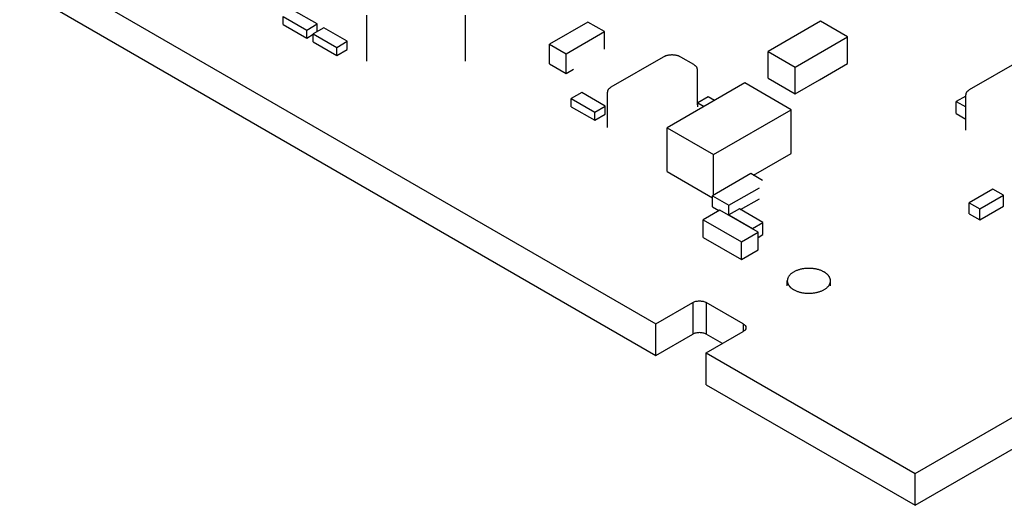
# Model space of a CAD drawing. Header units: inches. Extents: x 0 to 22, y 0 to 17.
# Tile 19 of 22: x 16.849 to 18.446, y 12.967 to 13.755. Entities that reach past the tile are written whole.
import ezdxf

# ---------------------------------------------------------------- set-up
doc = ezdxf.new("R2010")
doc.units = ezdxf.units.IN
doc.header["$LTSCALE"] = 1.21
doc.header["$MEASUREMENT"] = 0
doc.linetypes.add('HIDDEN', pattern=[0.2, 0.1, -0.1])
doc.layers.get('0').update_dxf_attribs({"linetype": 'CONTINUOUS'})
for name, color, linetype in [('02___PRT_ALL_AXES', 7, 'CONTINUOUS'), ('ECAD_712572_01_16_R_2_0402_PKO_', 7, 'CONTINUOUS'), ('ECAD_712810_01_22_R_2_0603_PKO_', 7, 'CONTINUOUS'), ('ECAD_713459_01_87_LQH3C', 7, 'CONTINUOUS'), ('ECAD_714786_01_16_R_2_0402_PKO_', 7, 'CONTINUOUS'), ('ECAD_714813_01_20_R_2_0402_PKO_', 7, 'CONTINUOUS'), ('ECAD_715793_01_24_C_2_0402_PKO_', 7, 'CONTINUOUS'), ('ECAD_715895_01_70_C1206_REV1', 7, 'CONTINUOUS'), ('ECAD_715919_01_22_C_2_0402_PKO_', 7, 'CONTINUOUS'), ('ECAD_715927_01_53_C0805_REV2', 7, 'CONTINUOUS'), ('ECAD_716547_01_39_C_2_0603_PKO_', 7, 'CONTINUOUS'), ('ECAD_716657_01_35_C_2_0603_PKO_', 7, 'CONTINUOUS'), ('ECAD_GLOBAL_FD_70_10_FD70', 7, 'CONTINUOUS')]:
    doc.layers.add(name, color=color, linetype=linetype)

msp = doc.modelspace()

# ---------------------------------------------------------------- linework, layer by layer
at = {"color": 7, "linetype": 'CONTINUOUS'}
for p, q in [((18.3011, 13.0189), (20.1307, 14.0753)), ((18.3011, 12.9675), (20.1307, 14.0239)), ((17.8806, 13.2617), (17.9404, 13.2962)), ((17.9404, 13.2962), (17.9404, 13.2447)), ((18.0221, 13.2616), (17.9623, 13.2962)), ((17.9623, 13.2962), (17.9623, 13.2447)), ((17.8806, 13.2102), (17.8806, 13.2617)), ((18.0221, 13.2616), (18.0221, 13.249)), ((17.8806, 13.2102), (17.9404, 13.2447)), ((17.9886, 13.2296), (17.9623, 13.2447)), ((17.9624, 13.2145), (18.0221, 13.249)), ((17.9624, 13.2145), (18.3011, 13.0189)), ((17.9624, 13.163), (17.9624, 13.2145)), ((17.9624, 13.163), (18.3011, 12.9675)), ((18.3011, 12.9675), (18.3011, 13.0189))]:
    msp.add_line(p, q, dxfattribs=at)
for points, knots in [([(17.9404, 13.2962), (17.9419, 13.2971), (17.9456, 13.2984), (17.9514, 13.299), (17.9571, 13.2984), (17.9608, 13.2971), (17.9623, 13.2962)], [0, 0, 0, 0, 0.237219, 0.5, 0.762781, 1, 1, 1, 1]), ([(18.0221, 13.2616), (18.0234, 13.2609), (18.0256, 13.2592), (18.0267, 13.2565), (18.0267, 13.2553)], [0, 0, 0, 0, 0.550743, 1, 1, 1, 1]), ([(17.9623, 13.2447), (17.9608, 13.2456), (17.9571, 13.2469), (17.9514, 13.2476), (17.9456, 13.2469), (17.9419, 13.2456), (17.9404, 13.2447)], [0, 0, 0, 0, 0.237219, 0.5, 0.762781, 1, 1, 1, 1]), ([(18.0267, 13.2553), (18.0267, 13.2541), (18.0256, 13.2514), (18.0234, 13.2497), (18.0221, 13.249)], [0, 0, 0, 0, 0.449257, 1, 1, 1, 1])]:
    msp.add_open_spline(points, degree=3, knots=knots, dxfattribs=at)
at = {"layer": '02___PRT_ALL_AXES', "color": 7, "linetype": 'CONTINUOUS'}
for p, q in [((16.8488, 13.8574), (17.8806, 13.2617)), ((16.8488, 13.806), (17.8806, 13.2102))]:
    msp.add_line(p, q, dxfattribs=at)
at = {"layer": 'ECAD_712572_01_16_R_2_0402_PKO_', "color": 7, "linetype": 'CONTINUOUS'}
for p, q in [((17.7605, 13.6366), (17.7435, 13.6268)), ((17.7435, 13.6268), (17.7817, 13.6047)), ((17.7435, 13.6137), (17.7435, 13.6268)), ((17.7987, 13.6145), (17.7605, 13.6366)), ((17.7435, 13.6137), (17.7817, 13.5917)), ((17.7817, 13.6047), (17.7987, 13.6145)), ((17.7987, 13.6015), (17.7987, 13.6145)), ((17.7817, 13.5917), (17.7817, 13.6047)), ((17.7817, 13.5917), (17.7987, 13.6015))]:
    msp.add_line(p, q, dxfattribs=at)
at = {"layer": 'ECAD_712810_01_22_R_2_0603_PKO_', "color": 7, "linetype": 'CONTINUOUS'}
for p, q in [((18.0345, 13.5053), (17.9723, 13.4694)), ((18.0538, 13.4942), (18.0345, 13.5053)), ((17.9991, 13.4539), (18.0486, 13.4824)), ((17.9723, 13.4694), (17.9991, 13.4539)), ((17.9723, 13.4514), (17.9723, 13.4694)), ((18.018, 13.4468), (18.0486, 13.4645)), ((17.9723, 13.4514), (17.983, 13.4452)), ((17.9991, 13.4382), (17.9991, 13.4539))]:
    msp.add_line(p, q, dxfattribs=at)
at = {"layer": 'ECAD_713459_01_87_LQH3C', "color": 7, "linetype": 'CONTINUOUS'}
for p, q in [((18.0249, 13.6521), (17.8991, 13.5794)), ((18.0999, 13.6088), (18.0249, 13.6521)), ((17.974, 13.5361), (18.0999, 13.6088)), ((18.0999, 13.5378), (18.0999, 13.6088)), ((17.8991, 13.5794), (17.974, 13.5361)), ((17.8991, 13.5084), (17.8991, 13.5794)), ((17.974, 13.4704), (17.974, 13.5361)), ((18.0391, 13.5027), (18.0999, 13.5378)), ((17.8991, 13.5084), (17.9723, 13.4661))]:
    msp.add_line(p, q, dxfattribs=at)
at = {"layer": 'ECAD_714786_01_16_R_2_0402_PKO_', "color": 7, "linetype": 'CONTINUOUS'}
for p, q in [((17.3313, 13.7478), (17.2931, 13.7699)), ((17.2761, 13.747), (17.2761, 13.7601)), ((17.2761, 13.7601), (17.3143, 13.738)), ((17.2761, 13.747), (17.3143, 13.725)), ((17.3143, 13.738), (17.3313, 13.7478)), ((17.3143, 13.725), (17.3143, 13.738)), ((17.3419, 13.7417), (17.3249, 13.7319)), ((17.3313, 13.7356), (17.3313, 13.7478)), ((17.3801, 13.7197), (17.3419, 13.7417)), ((17.3143, 13.725), (17.3249, 13.7311)), ((17.3249, 13.7188), (17.3249, 13.7319)), ((17.3249, 13.7319), (17.3631, 13.7099)), ((17.3249, 13.7188), (17.3631, 13.6968)), ((17.3631, 13.7099), (17.3801, 13.7197)), ((17.3801, 13.7066), (17.3801, 13.7197)), ((17.3631, 13.6968), (17.3631, 13.7099)), ((17.3631, 13.6968), (17.3801, 13.7066))]:
    msp.add_line(p, q, dxfattribs=at)
at = {"layer": 'ECAD_714813_01_20_R_2_0402_PKO_', "color": 7, "linetype": 'CONTINUOUS'}
for p, q in [((17.9655, 13.6296), (17.9486, 13.6198)), ((17.9758, 13.6237), (17.9655, 13.6296)), ((17.9486, 13.6198), (17.9588, 13.6139)), ((17.9486, 13.6133), (17.9486, 13.6198))]:
    msp.add_line(p, q, dxfattribs=at)
at = {"layer": 'ECAD_715793_01_24_C_2_0402_PKO_', "color": 7, "linetype": 'CONTINUOUS'}
for p, q in [((18.3832, 13.6309), (18.3679, 13.6221)), ((18.3679, 13.6221), (18.3832, 13.6132)), ((18.3679, 13.6025), (18.3679, 13.6221)), ((18.3679, 13.6025), (18.3832, 13.5936)), ((18.0161, 13.448), (17.9991, 13.4382)), ((18.0543, 13.4259), (18.0161, 13.448)), ((17.9991, 13.4382), (18.0373, 13.4161)), ((17.9991, 13.4373), (17.9991, 13.4382)), ((18.0373, 13.4161), (18.0543, 13.4259)), ((18.0373, 13.4153), (18.0373, 13.4161)), ((18.0543, 13.4063), (18.0543, 13.4259)), ((18.0465, 13.4018), (18.0543, 13.4063))]:
    msp.add_line(p, q, dxfattribs=at)
at = {"layer": 'ECAD_715895_01_70_C1206_REV1', "color": 7, "linetype": 'CONTINUOUS'}
for p, q in [((17.4118, 13.6873), (17.4118, 13.7618)), ((17.5718, 13.6873), (17.5718, 13.7618)), ((17.8927, 13.6941), (17.8079, 13.6451)), ((17.9422, 13.6819), (17.921, 13.6941)), ((18.474, 13.6898), (18.3891, 13.6409)), ((17.9481, 13.6166), (17.9481, 13.6737)), ((17.802, 13.5798), (17.802, 13.637)), ((18.3832, 13.5755), (18.3832, 13.6327))]:
    msp.add_line(p, q, dxfattribs=at)
for points, knots in [([(17.921, 13.6941), (17.9205, 13.6944), (17.9195, 13.6949), (17.918, 13.6956), (17.9163, 13.6962), (17.9145, 13.6967), (17.9126, 13.697), (17.9107, 13.6973), (17.9088, 13.6975), (17.9069, 13.6975), (17.9049, 13.6975), (17.903, 13.6973), (17.9011, 13.697), (17.8992, 13.6967), (17.8974, 13.6962), (17.8958, 13.6956), (17.8942, 13.6949), (17.8932, 13.6944), (17.8927, 13.6941)], [0, 0, 0, 0, 0.055812, 0.11418, 0.174792, 0.237354, 0.301548, 0.366993, 0.433284, 0.5, 0.566716, 0.633007, 0.698452, 0.762646, 0.825208, 0.88582, 0.944188, 1, 1, 1, 1]), ([(17.9481, 13.6737), (17.9481, 13.6739), (17.948, 13.6743), (17.948, 13.6749), (17.9479, 13.6754), (17.9476, 13.6762), (17.9472, 13.6771), (17.9466, 13.6782), (17.9457, 13.6792), (17.9447, 13.6802), (17.9435, 13.6811), (17.9427, 13.6816), (17.9422, 13.6819)], [0, 0, 0, 0, 0.053916, 0.108091, 0.162776, 0.218213, 0.332138, 0.451467, 0.577346, 0.71056, 0.851506, 1, 1, 1, 1]), ([(17.8079, 13.6451), (17.8074, 13.6449), (17.8065, 13.6443), (17.8054, 13.6434), (17.8044, 13.6425), (17.8035, 13.6414), (17.8028, 13.6404), (17.8024, 13.6394), (17.8022, 13.6387), (17.8021, 13.6381), (17.802, 13.6375), (17.802, 13.6372), (17.802, 13.637)], [0, 0, 0, 0, 0.148494, 0.28944, 0.422654, 0.548533, 0.667862, 0.781787, 0.837224, 0.891909, 0.946084, 1, 1, 1, 1]), ([(18.3891, 13.6409), (18.3886, 13.6406), (18.3878, 13.6401), (18.3866, 13.6391), (18.3856, 13.6382), (18.3848, 13.6371), (18.3841, 13.6361), (18.3837, 13.6351), (18.3835, 13.6344), (18.3833, 13.6338), (18.3833, 13.6333), (18.3832, 13.6329), (18.3832, 13.6327)], [0, 0, 0, 0, 0.148494, 0.28944, 0.422654, 0.548533, 0.667862, 0.781787, 0.837224, 0.891909, 0.946084, 1, 1, 1, 1])]:
    msp.add_open_spline(points, degree=3, knots=knots, dxfattribs=at)
at = {"layer": 'ECAD_715919_01_22_C_2_0402_PKO_', "color": 7, "linetype": 'CONTINUOUS'}
for p, q in [((18.4273, 13.48), (18.3891, 13.458)), ((18.4443, 13.4702), (18.4273, 13.48)), ((18.4061, 13.4482), (18.4443, 13.4702)), ((18.4443, 13.4522), (18.4443, 13.4702)), ((18.3891, 13.458), (18.4061, 13.4482)), ((18.3891, 13.44), (18.3891, 13.458)), ((18.4061, 13.4302), (18.4443, 13.4522)), ((18.4061, 13.4302), (18.4061, 13.4482)), ((18.3891, 13.44), (18.4061, 13.4302))]:
    msp.add_line(p, q, dxfattribs=at)
at = {"layer": 'ECAD_715927_01_53_C0805_REV2', "color": 7, "linetype": 'CONTINUOUS'}
for p, q in [((18.1475, 13.7521), (18.0627, 13.7031)), ((18.1914, 13.7267), (18.1475, 13.7521)), ((18.1065, 13.6778), (18.1914, 13.7267)), ((18.1914, 13.7121), (18.1914, 13.7267)), ((18.0627, 13.7031), (18.1065, 13.6778)), ((18.0627, 13.6598), (18.0627, 13.7031)), ((18.1065, 13.6345), (18.1065, 13.6778)), ((18.0627, 13.6598), (18.1065, 13.6345)), ((18.1065, 13.6345), (18.1461, 13.6573))]:
    msp.add_line(p, q, dxfattribs=at)
at = {"layer": 'ECAD_715927_01_53_C0805_REV2', "color": 8, "linetype": 'HIDDEN'}
for p, q in [((18.1914, 13.6835), (18.1914, 13.7121)), ((18.1461, 13.6573), (18.1914, 13.6835))]:
    msp.add_line(p, q, dxfattribs=at)
at = {"layer": 'ECAD_716547_01_39_C_2_0603_PKO_', "color": 7, "linetype": 'CONTINUOUS'}
for p, q in [((17.7704, 13.7509), (17.7082, 13.715)), ((17.7973, 13.7354), (17.7704, 13.7509)), ((17.735, 13.6994), (17.7973, 13.7354)), ((17.7973, 13.707), (17.7973, 13.7354)), ((17.7082, 13.6831), (17.7082, 13.715)), ((17.7082, 13.715), (17.735, 13.6994)), ((17.735, 13.6676), (17.735, 13.6994)), ((17.7082, 13.6831), (17.735, 13.6676)), ((17.735, 13.6676), (17.7473, 13.6747))]:
    msp.add_line(p, q, dxfattribs=at)
at = {"layer": 'ECAD_716657_01_35_C_2_0603_PKO_', "color": 7, "linetype": 'CONTINUOUS'}
for p, q in [((17.9843, 13.4459), (17.9574, 13.4304)), ((18.0465, 13.41), (17.9843, 13.4459)), ((17.9574, 13.4304), (18.0196, 13.3945)), ((17.9574, 13.4018), (17.9574, 13.4304)), ((17.9574, 13.4018), (18.0196, 13.3659)), ((18.0196, 13.3945), (18.0465, 13.41)), ((18.0465, 13.3814), (18.0465, 13.41)), ((18.0196, 13.3659), (18.0196, 13.3945)), ((18.0196, 13.3659), (18.0465, 13.3814))]:
    msp.add_line(p, q, dxfattribs=at)
at = {"layer": 'ECAD_GLOBAL_FD_70_10_FD70', "color": 7, "linetype": 'CONTINUOUS'}
for p, q in [((18.0939, 13.3232), (18.0939, 13.3314)), ((18.1639, 13.3232), (18.1639, 13.3314))]:
    msp.add_line(p, q, dxfattribs=at)
for points, knots in [([(18.1536, 13.3457), (18.153, 13.346), (18.1517, 13.3467), (18.1497, 13.3476), (18.1476, 13.3485), (18.1454, 13.3492), (18.1431, 13.3499), (18.1407, 13.3504), (18.1382, 13.3509), (18.1357, 13.3512), (18.1332, 13.3515), (18.1306, 13.3516), (18.128, 13.3516), (18.1255, 13.3515), (18.1229, 13.3513), (18.1204, 13.351), (18.1179, 13.3506), (18.1155, 13.3501), (18.1132, 13.3495), (18.1109, 13.3487), (18.1087, 13.3479), (18.1067, 13.347), (18.1048, 13.3461), (18.103, 13.345), (18.1013, 13.3439), (18.0998, 13.3427), (18.0984, 13.3414), (18.0972, 13.3401), (18.0962, 13.3387), (18.0954, 13.3373), (18.0948, 13.3361), (18.0945, 13.3351), (18.0943, 13.3344), (18.0941, 13.3336), (18.094, 13.3329), (18.0939, 13.3321), (18.0939, 13.3316), (18.0939, 13.3314)], [0, 0, 0, 0, 0.030656, 0.062386, 0.0951, 0.128719, 0.163155, 0.198302, 0.234046, 0.270266, 0.306838, 0.343629, 0.38051, 0.417347, 0.454006, 0.490357, 0.526274, 0.561632, 0.596318, 0.630222, 0.663247, 0.695307, 0.72633, 0.756259, 0.785059, 0.812711, 0.839227, 0.86464, 0.889018, 0.912458, 0.935095, 0.946166, 0.957102, 0.967926, 0.978665, 0.989347, 1, 1, 1, 1]), ([(18.1639, 13.3314), (18.1639, 13.3317), (18.1639, 13.3324), (18.1637, 13.3334), (18.1635, 13.3344), (18.1632, 13.3353), (18.1628, 13.3363), (18.1624, 13.3373), (18.1618, 13.3382), (18.1612, 13.3391), (18.1605, 13.34), (18.1598, 13.3409), (18.1589, 13.3418), (18.1577, 13.3429), (18.1563, 13.344), (18.1548, 13.345), (18.154, 13.3454), (18.1536, 13.3457)], [0, 0, 0, 0, 0.0539, 0.108059, 0.162728, 0.218147, 0.274541, 0.332113, 0.391042, 0.451486, 0.513573, 0.577404, 0.64306, 0.710603, 0.851454, 0.924796, 1, 1, 1, 1]), ([(18.0939, 13.3314), (18.0939, 13.3311), (18.0939, 13.3304), (18.094, 13.3294), (18.0943, 13.3284), (18.0945, 13.3274), (18.0949, 13.3265), (18.0954, 13.3255), (18.0959, 13.3246), (18.0965, 13.3236), (18.0972, 13.3227), (18.098, 13.3218), (18.0989, 13.321), (18.1001, 13.3199), (18.1015, 13.3188), (18.103, 13.3178), (18.1037, 13.3173), (18.1041, 13.3171)], [0, 0, 0, 0, 0.0539, 0.108059, 0.162728, 0.218147, 0.274541, 0.332113, 0.391042, 0.451486, 0.513573, 0.577404, 0.64306, 0.710603, 0.851454, 0.924796, 1, 1, 1, 1]), ([(18.1041, 13.3171), (18.1048, 13.3167), (18.106, 13.3161), (18.108, 13.3151), (18.1102, 13.3143), (18.1124, 13.3135), (18.1147, 13.3129), (18.1171, 13.3123), (18.1196, 13.3119), (18.1221, 13.3115), (18.1246, 13.3113), (18.1272, 13.3112), (18.1297, 13.3112), (18.1323, 13.3113), (18.1349, 13.3115), (18.1374, 13.3118), (18.1399, 13.3122), (18.1423, 13.3127), (18.1446, 13.3133), (18.1469, 13.314), (18.149, 13.3148), (18.1511, 13.3157), (18.153, 13.3167), (18.1548, 13.3178), (18.1565, 13.3189), (18.158, 13.3201), (18.1593, 13.3214), (18.1605, 13.3227), (18.1616, 13.3241), (18.1624, 13.3255), (18.163, 13.3267), (18.1633, 13.3277), (18.1635, 13.3284), (18.1637, 13.3292), (18.1638, 13.3299), (18.1639, 13.3306), (18.1639, 13.3311), (18.1639, 13.3314)], [0, 0, 0, 0, 0.030656, 0.062386, 0.0951, 0.128719, 0.163155, 0.198302, 0.234046, 0.270266, 0.306838, 0.343629, 0.38051, 0.417347, 0.454006, 0.490357, 0.526274, 0.561632, 0.596318, 0.630222, 0.663247, 0.695307, 0.72633, 0.756259, 0.785059, 0.812711, 0.839227, 0.86464, 0.889018, 0.912458, 0.935095, 0.946166, 0.957102, 0.967926, 0.978665, 0.989347, 1, 1, 1, 1])]:
    msp.add_open_spline(points, degree=3, knots=knots, dxfattribs=at)

doc.saveas('drawing.dxf')
